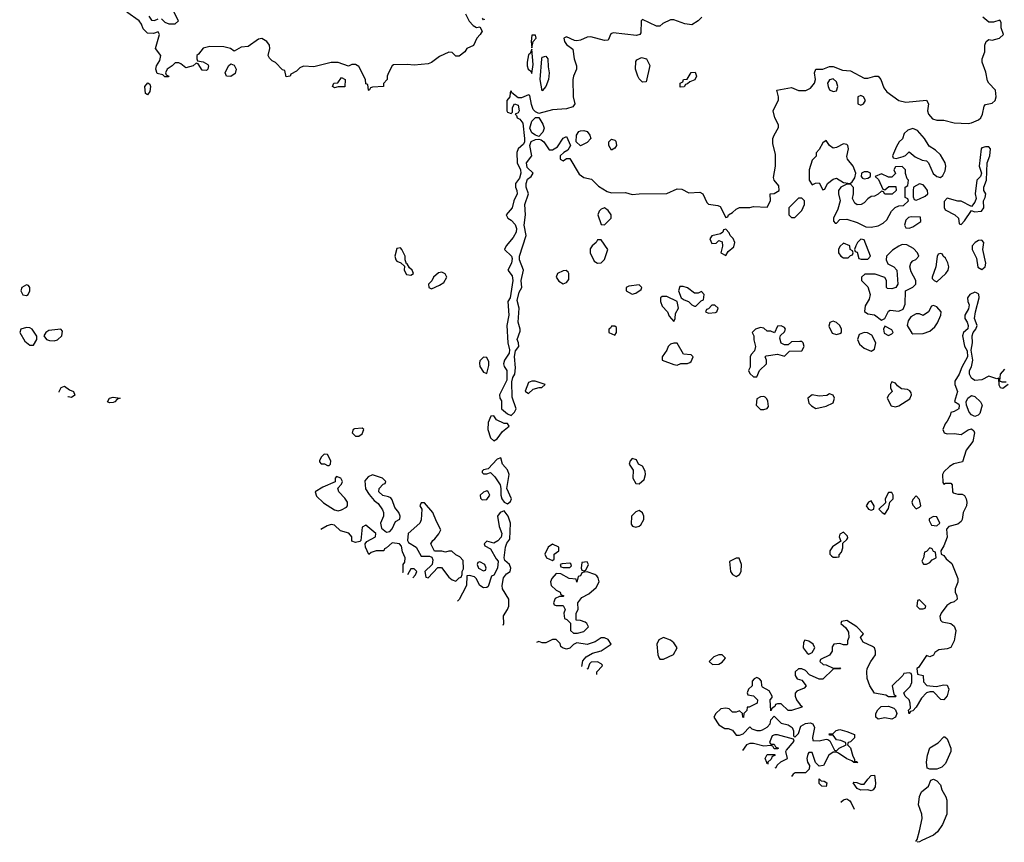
# Model space of a CAD drawing. Header units: inches. Extents: x 2380053 to 2584298, y 380219 to 546618.
# Tile 73 of 256: x 2452631 to 2458319, y 442387 to 447136. Entities that reach past the tile are written whole.
import ezdxf

# ---------------------------------------------------------------- set-up
doc = ezdxf.new("R2010")
doc.units = ezdxf.units.IN
doc.header["$MEASUREMENT"] = 0
doc.layers.add('C4454', color=7, linetype='Continuous')

msp = doc.modelspace()

# ---------------------------------------------------------------- linework, layer by layer
at = {"layer": 'C4454', "color": 2}
for points, elevation in [([(2453450, 447142), (2453470, 447122), (2453491.6, 447111.6), (2453530, 447112), (2453548, 447130), (2453518, 447190)], 50), ([(2455207.3, 447170), (2455228, 447128), (2455250, 447102), (2455270, 447092), (2455290, 447094), (2455302, 447070), (2455292, 447050), (2455272, 447030), (2455252.7, 446987.3), (2455214, 446970), (2455202, 446950), (2455170, 446926), (2455150, 446926), (2455130, 446946), (2455110, 446948), (2455056.8, 446923.2), (2455010.7, 446889.3), (2454990, 446881.2), (2454910, 446872.7), (2454870, 446877.2), (2454790, 446875.3), (2454782, 446870), (2454762, 446830), (2454754, 446810), (2454754, 446790), (2454732.7, 446767.3), (2454732, 446750), (2454670, 446746), (2454658, 446742), (2454650, 446728), (2454646, 446730), (2454642, 446762), (2454630, 446766), (2454628, 446790), (2454590, 446866), (2454570, 446878), (2454550, 446878), (2454530, 446868), (2454470, 446888.7), (2454430, 446889), (2454330, 446863.7), (2454271.3, 446868.7), (2454250, 446858), (2454230, 446838), (2454198, 446822), (2454194, 446810), (2454170, 446806), (2454162, 446842), (2454150, 446846), (2454108.4, 446888.4), (2454090, 446898), (2454074.6, 446914.6), (2454066, 446930), (2454075.3, 446970), (2454074, 446990), (2454059, 447010), (2454030, 447026.6), (2454010, 447023.7), (2453950, 446982), (2453910, 446978), (2453870, 446955.3), (2453848, 446970), (2453810, 446979.5), (2453730, 446980.9), (2453690, 446972), (2453663.6, 446936.4), (2453654, 446930), (2453654, 446910), (2453658, 446898), (2453690, 446892), (2453716.9, 446876.9), (2453722, 446870), (2453718, 446850), (2453710, 446842), (2453684.7, 446844.7), (2453662, 446882), (2453650, 446886), (2453634, 446870), (2453590, 446858), (2453562, 446882), (2453550, 446888), (2453530, 446888), (2453511.1, 446868.9), (2453482, 446850), (2453474, 446830), (2453478, 446818), (2453492, 446810), (2453490, 446806), (2453470, 446806), (2453458, 446818), (2453425.2, 446825.2), (2453417.2, 446850), (2453422, 446870), (2453440.1, 446899.9), (2453446, 446930), (2453415.3, 446970), (2453438, 447050), (2453430, 447066), (2453403.6, 447056.4), (2453370, 447058), (2453344, 447084), (2453335.3, 447110), (2453322, 447130), (2453250, 447179)], 50), ([(2453376.9, 447156.9), (2453392.7, 447132.7), (2453410, 447132), (2453430, 447142)], 50), ([(2455316.4, 447136.4), (2455310, 447135.3), (2455304.5, 447144.5)], 50), ([(2456572, 447150), (2456550.7, 447129.3), (2456514.4, 447105.6), (2456472.9, 447112.9), (2456410, 447135.3), (2456390, 447135.3), (2456346, 447114), (2456330, 447098), (2456310, 447098), (2456230, 447138), (2456222, 447130), (2456219.6, 447060.4), (2456214, 447050), (2456195.3, 447044.7), (2456059.6, 447060.4), (2456046.4, 447053.6), (2456030, 447018), (2456010, 447015.3), (2455930, 447037.2), (2455910, 447036), (2455870, 447017.2), (2455850, 447014), (2455835.3, 447015.3), (2455790, 447038), (2455774, 447030), (2455778, 447010), (2455790, 446992), (2455826, 446966), (2455833.4, 446910), (2455847.7, 446870), (2455847.3, 446850), (2455830.8, 446810), (2455827.3, 446790), (2455828, 446690), (2455837.3, 446650), (2455827.1, 446632.9), (2455790, 446621.2), (2455710, 446615.6), (2455630, 446595.1), (2455610, 446604), (2455598.3, 446618.3), (2455587.1, 446647.1), (2455577.7, 446697.7), (2455570, 446702), (2455530, 446684.5), (2455510, 446684), (2455473.2, 446713.2), (2455470, 446726), (2455464.7, 446715.3), (2455462, 446690), (2455446, 446670), (2455444.7, 446610), (2455450, 446602), (2455470, 446594), (2455478, 446602), (2455478, 446630), (2455488.9, 446651.1), (2455510, 446642), (2455516, 446610), (2455510, 446598), (2455494, 446590), (2455502, 446582), (2455504.7, 446570), (2455521.1, 446561.1), (2455537.7, 446537.8), (2455547.7, 446450), (2455547, 446430), (2455541.7, 446418.3), (2455510.8, 446390), (2455502.8, 446370), (2455504.7, 446310), (2455524.9, 446270), (2455526, 446250), (2455518.4, 446221.6), (2455494.8, 446190), (2455494.8, 446170), (2455504, 446150), (2455504.9, 446130), (2455486, 446090), (2455476, 446050), (2455442, 446010), (2455451.3, 445990), (2455470, 445978.8), (2455493.7, 445953.7), (2455501.3, 445930), (2455499.5, 445910), (2455482, 445878), (2455442, 445830), (2455432, 445810), (2455472, 445770), (2455476.9, 445756.9), (2455471.3, 445730), (2455451.3, 445690), (2455476.3, 445656.3), (2455480.7, 445630), (2455464.7, 445530), (2455451.6, 445508.4), (2455456, 445430), (2455444.7, 445370), (2455451.3, 445270), (2455461, 445230), (2455458, 445210), (2455432, 445170), (2455426, 445150), (2455430, 445134), (2455446, 445110), (2455446, 445054), (2455402, 444970), (2455404.7, 444950), (2455415.3, 444935.3), (2455414.8, 444890), (2455450, 444860.7), (2455470, 444851), (2455489, 444870), (2455499, 444890), (2455476, 444956), (2455475.1, 445044.9), (2455479, 445070), (2455492.3, 445090), (2455494.8, 445125.2), (2455488.7, 445191.3), (2455496.2, 445223.8), (2455514, 445250), (2455513.2, 445270), (2455505.2, 445290), (2455522, 445338), (2455522.7, 445350), (2455511.5, 445390), (2455515.6, 445470), (2455505.2, 445514.8), (2455516.2, 445563.8), (2455531.8, 445590), (2455529, 445630), (2455541.2, 445690), (2455519.3, 445750), (2455518, 445770), (2455556, 445890), (2455545.1, 445950), (2455553, 446010), (2455549.4, 446070), (2455569.5, 446130), (2455556.4, 446170), (2455556.9, 446190), (2455564.9, 446215.1), (2455585.2, 446230), (2455598, 446250), (2455562.7, 446282.7), (2455558, 446310), (2455589.4, 446350), (2455578.9, 446410), (2455586.6, 446433.4), (2455610, 446445.3), (2455630, 446447.2), (2455642.9, 446442.9), (2455659.1, 446430), (2455690, 446384.7), (2455710, 446384.7), (2455737.2, 446402.8), (2455770, 446451.3), (2455790, 446462), (2455814, 446410), (2455798, 446382), (2455774, 446370), (2455754, 446350), (2455754, 446330), (2455770, 446322), (2455790, 446334), (2455810, 446334), (2455863.5, 446243.5), (2455890, 446224.7), (2455935.3, 446215.3), (2455974.4, 446174.4), (2456024.9, 446144.9), (2456050, 446137.3), (2456130, 446138.8), (2456170, 446126), (2456209.4, 446130.6), (2456370, 446132), (2456430, 446158.8), (2456456.8, 446156.8), (2456496.9, 446136.9), (2456561, 446141), (2456578, 446130), (2456600.7, 446080.7), (2456610, 446071.3), (2456663.6, 446063.6), (2456676.9, 446056.9), (2456710, 445994), (2456722, 445998), (2456726, 446010), (2456750, 446022), (2456770, 446042), (2456790, 446052), (2456850, 446052), (2456870, 446058), (2456950, 446054), (2456968, 446090), (2456966, 446130), (2456990, 446132), (2457018, 446150), (2457016.5, 446176.5), (2456989.3, 446209.3), (2456985.6, 446225.6), (2456997, 446290), (2456998, 446358), (2456981.2, 446421.2), (2456982.7, 446450), (2456989.3, 446470), (2457014.6, 446514.6), (2457015.3, 446530), (2456992.7, 446570), (2456983.7, 446610), (2457014, 446674), (2457015.3, 446690), (2457006, 446730), (2457090, 446744.7), (2457130, 446726.8), (2457173.2, 446726.8), (2457199, 446741), (2457222, 446770), (2457228, 446790), (2457222, 446830), (2457230, 446851.3), (2457270, 446851), (2457310, 446866.8), (2457330, 446866.8), (2457385.4, 446845.4), (2457430, 446841), (2457510, 446798), (2457530, 446798), (2457570.8, 446810.8), (2457590.7, 446810.7), (2457606, 446790), (2457623.5, 446743.5), (2457639.8, 446719.8), (2457710.5, 446670.5), (2457750, 446660.7), (2457870.6, 446670.6), (2457881, 446650), (2457874.8, 446610), (2457881, 446590), (2457904.5, 446564.5), (2457930, 446556), (2457970, 446556.3), (2458030, 446540.4), (2458110, 446536.4), (2458130, 446540.4), (2458170, 446558), (2458183, 446570), (2458192.8, 446590), (2458202.4, 446637.6), (2458210, 446646.8), (2458250, 446653.4), (2458266.6, 446670), (2458273.2, 446690), (2458269.2, 446730), (2458230, 446769), (2458222.6, 446782.6), (2458212.9, 446832.9), (2458191.8, 446890), (2458191.8, 446910), (2458206, 446950), (2458206, 446990), (2458215.3, 447010), (2458230, 447021), (2458250, 447017.3), (2458291.2, 447028.8), (2458314, 447050), (2458302, 447090), (2458300.4, 447120.4), (2458294, 447134), (2458257.3, 447122.7), (2458230, 447121.6), (2458194.5, 447150)], 54), ([(2458341, 445030), (2458310, 445006), (2458298, 445010), (2458290, 445026), (2458287.3, 445067.3), (2458276.9, 445063.1), (2458230, 445077.2), (2458190, 445057), (2458150, 445052), (2458130, 445066), (2458118.7, 445090), (2458118.4, 445110), (2458130, 445132), (2458138, 445170), (2458128, 445228), (2458135.1, 445270), (2458134, 445310), (2458139.3, 445330), (2458155.1, 445350), (2458162.7, 445370), (2458146.6, 445410), (2458152.3, 445450), (2458175.1, 445530), (2458171.6, 445551.6), (2458159.1, 445559.1), (2458150, 445562), (2458120.7, 445550), (2458107.7, 445530), (2458108, 445510), (2458116.3, 445490), (2458112.8, 445467.2), (2458090.6, 445430), (2458090.6, 445410), (2458104.9, 445390), (2458111, 445370), (2458108, 445352), (2458082.8, 445330), (2458077.3, 445310), (2458090, 445252), (2458104.5, 445224.5), (2458107.7, 445190), (2458073.4, 445130), (2458059.1, 445090), (2458034, 445050), (2458033.4, 445030), (2458048.5, 444990), (2458031.6, 444931.6), (2458056.1, 444916.1), (2458059.1, 444910), (2458056.3, 444890), (2458030, 444873.2), (2458011.1, 444868.9), (2458006, 444850), (2457990, 444818), (2457976.9, 444803.1), (2457964.7, 444770), (2457971.6, 444751.6), (2457990, 444744.7), (2458030, 444746.8), (2458070, 444742), (2458110, 444768), (2458130, 444773), (2458143, 444763), (2458148, 444750), (2458138.3, 444701.7), (2458099.1, 444650), (2458077.1, 444582.9), (2458028.5, 444571.5), (2458002.8, 444557.2), (2457970, 444526), (2457962, 444510), (2457964.7, 444464.7), (2457970, 444454), (2457980.2, 444459.8), (2458010, 444460.7), (2458019.1, 444450), (2458020.7, 444410), (2458024.7, 444404.7), (2458050, 444396.4), (2458076.4, 444396.4), (2458088.7, 444388.7), (2458099.5, 444370), (2458103.6, 444350), (2458100.3, 444330), (2458081.7, 444290), (2458076.9, 444250), (2458070, 444238.7), (2458050, 444224.4), (2457998, 444210), (2457985.4, 444194.6), (2457990, 444148), (2457970, 444098), (2457952, 444070), (2457954, 444050), (2457970, 444042), (2457983, 444023), (2458016, 443996), (2458051.7, 443910), (2458051.5, 443888.5), (2458035.5, 443850), (2458035.5, 443830), (2458044.9, 443810), (2458047.3, 443790), (2458030, 443775.1), (2458010, 443769.7), (2457986.9, 443753.1), (2457954.8, 443710), (2457946, 443690), (2457950.7, 443670), (2457960.3, 443660.3), (2458010.2, 443650.2), (2458030, 443634.4), (2458039, 443610), (2458036.2, 443583.8), (2458030.3, 443549.7), (2458010, 443512.3), (2457990, 443503), (2457941.3, 443498.7), (2457918, 443482), (2457910, 443468), (2457890, 443458), (2457870, 443466), (2457823.6, 443396.4), (2457814, 443390), (2457818, 443358), (2457851.3, 443350), (2457852.7, 443312.7), (2457872, 443292), (2457926.4, 443286.4), (2457970, 443294.9), (2457990, 443294), (2457999.6, 443270), (2457990, 443232.3), (2457970, 443209.5), (2457951.8, 443211.8), (2457910, 443255.3), (2457890, 443255.3), (2457870.7, 443249.3), (2457841.4, 443218.6), (2457810, 443166), (2457790, 443146), (2457778, 443142), (2457770, 443128), (2457766, 443150), (2457778, 443162), (2457775.3, 443190), (2457768.9, 443208.9), (2457746, 443230), (2457738, 443250), (2457774.6, 443285.4), (2457786, 443310), (2457786, 443350), (2457782, 443362), (2457770, 443366), (2457738, 443362), (2457734, 443350), (2457672, 443290), (2457682, 443242), (2457694, 443230), (2457690, 443226), (2457650, 443226), (2457635.3, 443235.3), (2457568.7, 443248.7), (2457542, 443290), (2457528, 443332), (2457526, 443370), (2457528, 443390), (2457548, 443430), (2457575.3, 443470), (2457575.3, 443490), (2457568.9, 443508.9), (2457558, 443518), (2457503.1, 443543.1), (2457488, 443570), (2457506, 443590), (2457468, 443630), (2457410, 443668), (2457378, 443662), (2457374, 443650), (2457404.7, 443624.7), (2457419.6, 443599.6), (2457422, 443570), (2457414, 443550), (2457414, 443530), (2457410, 443526), (2457390, 443526), (2457370, 443535.3), (2457334, 443530), (2457324.7, 443515.3), (2457324.7, 443490), (2457310, 443468), (2457258, 443442), (2457254, 443430), (2457272.7, 443412.7), (2457290, 443412), (2457330, 443392), (2457370, 443394), (2457372.7, 443387.3), (2457330, 443386), (2457270, 443328.7), (2457248.9, 443328.9), (2457193.6, 443353.6), (2457170, 443378), (2457150, 443388), (2457130, 443388), (2457112, 443370), (2457112, 443350), (2457122, 443330), (2457150, 443322), (2457174, 443290), (2457163.6, 443276.4), (2457121, 443259), (2457111.6, 443248.4), (2457111.3, 443230), (2457118, 443210), (2457139.6, 443179.6), (2457152, 443170), (2457150, 443166), (2457090, 443148), (2457070, 443148), (2457030, 443186), (2457010, 443186), (2456998, 443182), (2456994, 443170), (2456978, 443162), (2456970, 443146), (2456966, 443210), (2456978, 443222), (2456978, 443230), (2456960.4, 443260.4), (2456923.1, 443283.1), (2456918, 443290), (2456916.4, 443316.4), (2456906, 443330), (2456890, 443338), (2456874, 443330), (2456863.6, 443316.4), (2456862, 443290), (2456842, 443270), (2456834, 443250), (2456838, 443238), (2456870, 443232), (2456894, 443210), (2456892, 443190), (2456846, 443166), (2456834, 443166), (2456831.6, 443148.4), (2456814, 443130), (2456812.7, 443107.3), (2456808.4, 443108.4), (2456806, 443130), (2456790, 443146), (2456770, 443138), (2456750, 443138), (2456730, 443158), (2456710, 443162), (2456682, 443158), (2456652, 443130), (2456642, 443110), (2456670, 443064.7), (2456704, 443044), (2456723.6, 443043.6), (2456750, 443034), (2456770, 443004.7), (2456790, 443004.7), (2456810, 443012), (2456850, 443054), (2456861, 443041), (2456890, 443031.3), (2456910, 443031.3), (2456923.1, 443036.9), (2456948.4, 443051.6), (2456966, 443070), (2456970, 443094), (2456990, 443114), (2457030, 443074), (2457070, 443064.7), (2457094, 443050), (2457102, 443030), (2457102, 443002), (2457110, 442994), (2457130, 443014), (2457143.1, 443056.9), (2457170, 443072), (2457196.9, 443076.9), (2457214, 443070), (2457222, 443050), (2457212, 442992), (2457214, 442974), (2457250, 442972), (2457290, 442982), (2457299.6, 442979.6), (2457312, 442972), (2457338, 442918), (2457350, 442914), (2457366, 442930), (2457406, 442950), (2457402, 442962), (2457374.6, 442974.6), (2457350, 442978), (2457330, 443006), (2457310, 443006), (2457307.3, 443012.7), (2457330, 443014), (2457348.4, 443031.6), (2457370, 443038), (2457410, 443026), (2457454, 443010), (2457454, 442990), (2457430, 442966), (2457418, 442962), (2457414, 442950), (2457431.6, 442931.6), (2457443.6, 442883.6), (2457454, 442866), (2457454, 442854), (2457466, 442854), (2457472.7, 442847.3), (2457450, 442848), (2457438, 442858), (2457410, 442868), (2457362, 442902), (2457350, 442908), (2457330, 442908), (2457304.7, 442890), (2457274, 442830), (2457250, 442826), (2457228, 442848), (2457210, 442906), (2457190, 442906), (2457183.6, 442896.4), (2457178, 442870), (2457182, 442850), (2457194, 442830), (2457191.3, 442808.7), (2457170, 442788.7), (2457111.6, 442788.4), (2457099.6, 442780.4), (2457090.6, 442766.8)], 54), ([(2458321.3, 445118.7), (2458296.3, 445090), (2458291.3, 445051.3), (2458304.7, 445044.7), (2458330, 445044.7)], 54), ([(2452858.8, 444985.4), (2452859, 444990), (2452870, 445012), (2452890, 445021), (2452918.8, 444998.8), (2452941, 444990), (2452950, 444969), (2452930, 444954)], 50), ([(2452930, 444954), (2452910, 444959), (2452909.1, 444959)], 50), ([(2455423.5, 443640.8), (2455427, 443650), (2455425.8, 443694.2), (2455449.4, 443730), (2455457.2, 443750), (2455457.2, 443790), (2455419.5, 443850), (2455418.7, 443870), (2455426.3, 443913.7), (2455444, 443936), (2455465.2, 443950), (2455469.2, 443970), (2455461.2, 443990), (2455434.5, 444014.5), (2455429.4, 444029.4), (2455436.9, 444090), (2455446.2, 444113.8), (2455462.5, 444137.5), (2455467, 444230), (2455453.6, 444270), (2455430, 444301.2), (2455406.8, 444290), (2455390.6, 444270), (2455400.7, 444210), (2455416.3, 444170), (2455412.5, 444147.5), (2455393.7, 444126.3), (2455370, 444114), (2455330, 444126), (2455314, 444110), (2455318, 444098), (2455350, 444082), (2455383, 444023), (2455394.8, 444010), (2455390.7, 443970), (2455370.4, 443929.6), (2455356.9, 443923.1), (2455336.9, 443863.1), (2455330, 443858), (2455310, 443855.3), (2455288.7, 443870), (2455268, 443910), (2455259, 443919), (2455230, 443928), (2455214, 443926), (2455212, 443870), (2455190, 443826), (2455170, 443788), (2455161.2, 443778.3)], 54), ([(2454843.7, 443944.8), (2454846, 443950), (2454846, 443990), (2454856.4, 444003.6), (2454858, 444030), (2454843.1, 444063.1), (2454836.4, 444096.4), (2454826, 444110), (2454783.6, 444116.4), (2454750, 444086), (2454738, 444082), (2454734, 444070), (2454690, 444068.7), (2454661, 444059), (2454648, 444048), (2454628, 444090), (2454626, 444110), (2454636.4, 444123.6), (2454686, 444150), (2454688, 444170), (2454630, 444218), (2454610, 444206), (2454602, 444130), (2454596.9, 444123.1), (2454570, 444118), (2454550, 444126), (2454549, 444150), (2454531.7, 444171.7), (2454484.7, 444184.7), (2454450, 444218), (2454430, 444222), (2454406.8, 444213.2), (2454371.6, 444192.2)], 54), ([(2454902.1, 443914.1), (2454918, 443930), (2454926, 443950), (2454910, 443966), (2454890, 443966), (2454871.2, 443930.3)], 54), ([(2455878.1, 443402.5), (2455884.7, 443435.3), (2455903.1, 443456.9), (2455940.4, 443479.6), (2455990, 443492), (2456048, 443530), (2456030, 443558), (2456010, 443568), (2455990, 443568), (2455955.3, 443544.7), (2455910, 443528), (2455850, 443538), (2455830, 443528), (2455810, 443508), (2455790, 443502), (2455766, 443510), (2455758, 443518), (2455753.6, 443533.6), (2455730, 443558), (2455710, 443558), (2455670, 443538), (2455650, 443538), (2455630, 443546), (2455616.5, 443539.6)], 54), ([(2455966, 443356.4), (2455966, 443370), (2455996.4, 443403.6), (2455998, 443410), (2455990, 443418), (2455970, 443428), (2455932.7, 443427.3), (2455923.6, 443416.4), (2455912.7, 443387.3), (2455907.3, 443387.2)], 54), ([(2456996.5, 442816.2), (2457002, 442818), (2457007.3, 442832.7), (2457028, 442852), (2457066, 442870), (2457058, 442910), (2457060.4, 442919.6), (2457106, 442970), (2457102, 442982), (2457010, 443008), (2456992.7, 443007.3), (2456978, 443002), (2456962, 442962), (2456970, 442954), (2456990, 442954), (2456998, 442938), (2457014, 442930), (2457010, 442926), (2456990, 442926), (2456982, 442942), (2456970, 442946), (2456930, 442942), (2456870, 442957.2), (2456850, 442957.2), (2456830, 442948.7), (2456806.2, 442915.9)], 54), ([(2456947.4, 442841.9), (2456947.3, 442847.3), (2456938, 442870), (2456950, 442894), (2456992.7, 442892.7), (2456992.7, 442887.3), (2456978, 442882), (2456972.7, 442867.3), (2456954, 442850), (2456954, 442838.4)], 54), ([(2457808.3, 442390.5), (2457816.4, 442403.6), (2457830, 442452), (2457844.8, 442524.8), (2457842, 442550), (2457823.2, 442603.2), (2457829.4, 442650.6), (2457841.2, 442678.8), (2457882, 442710), (2457895.3, 442744.7), (2457910, 442751.3), (2457930, 442741), (2457950, 442718), (2457959.1, 442690), (2457981.6, 442650), (2457988, 442630), (2457987.7, 442550), (2457963.1, 442490), (2457933, 442447), (2457910, 442428.2), (2457842, 442398), (2457830, 442388.7), (2457815.6, 442386.7)], 54), ([(2457375.5, 442617.5), (2457390, 442632), (2457410, 442638), (2457426.4, 442626.4), (2457434.4, 442614.4), (2457452.6, 442577.1)], 54)]:
    msp.add_lwpolyline(points, dxfattribs=dict(at, elevation=elevation))
for points, elevation in [([(2455610, 447046), (2455590, 447046), (2455586.8, 447010), (2455590, 446974), (2455598, 447010), (2455614, 447030)], 54), ([(2455590, 446966), (2455579.8, 446940.2), (2455570, 446934), (2455562, 446890), (2455562.3, 446870), (2455569.1, 446850), (2455581.6, 446841.6), (2455590, 446826), (2455597, 446877)], 54), ([(2455650, 446726), (2455638, 446790), (2455646.9, 446910), (2455650, 446918.8), (2455670, 446926), (2455682.8, 446910), (2455683.5, 446863.5), (2455690.8, 446830), (2455686.8, 446790), (2455671.3, 446750)], 50), ([(2456230, 446775.3), (2456210, 446795.3), (2456201.2, 446810), (2456189.2, 446850), (2456190, 446894), (2456196.4, 446903.6), (2456223.1, 446916.9), (2456252, 446910), (2456270.9, 446870.9), (2456250, 446778)], 54), ([(2453850, 446808.7), (2453826, 446810), (2453818, 446830), (2453838, 446870), (2453850, 446882), (2453870, 446874), (2453882, 446850), (2453875.3, 446824.7)], 50), ([(2454450, 446742), (2454438, 446750), (2454446, 446770), (2454468, 446772), (2454490, 446802), (2454511.1, 446791.1), (2454510, 446748), (2454470, 446748)], 50), ([(2456447.3, 446747.3), (2456446, 446770), (2456462, 446778), (2456466, 446790), (2456488, 446792), (2456510, 446831), (2456533, 446833), (2456541, 446810), (2456530.8, 446789.2), (2456502, 446778), (2456490, 446766), (2456478, 446762), (2456470, 446748)], 54), ([(2457330, 446795.3), (2457310, 446788), (2457298, 446770), (2457301, 446750), (2457310, 446732), (2457330, 446721), (2457350, 446726), (2457357.2, 446750), (2457350, 446778)], 54), ([(2453370, 446702), (2453358, 446710), (2453354, 446750), (2453370.9, 446770.9), (2453383.6, 446763.6), (2453386, 446750), (2453382, 446722)], 50), ([(2457490, 446698), (2457474, 446690), (2457474, 446650), (2457490, 446642), (2457506, 446650), (2457518, 446670), (2457506, 446690)], 54), ([(2455630, 446462), (2455610, 446468.7), (2455590, 446482.7), (2455578.3, 446510), (2455589.6, 446550.4), (2455610, 446571.3), (2455630, 446572), (2455652.7, 446532.7), (2455660.3, 446510), (2455654, 446486)], 54), ([(2457790, 446508.7), (2457761.4, 446498.6), (2457741.4, 446478.6), (2457730.8, 446449.2), (2457712, 446430), (2457696.9, 446403.1), (2457674, 446350), (2457678, 446338), (2457694, 446334), (2457734.6, 446345.4), (2457748.4, 446351.6), (2457770, 446374), (2457803.6, 446343.6), (2457845.4, 446325.4), (2457870, 446321), (2457881, 446310), (2457907.5, 446247.5), (2457930, 446231), (2457950, 446224.7), (2457964, 446236), (2457977.2, 446262.8), (2457981.2, 446290), (2457977.2, 446310), (2457950, 446355.3), (2457922, 446382), (2457885.6, 446405.6), (2457858, 446450), (2457817.2, 446497.2)], 54), ([(2455870, 446408), (2455846, 446430), (2455848.7, 446470), (2455862, 446490), (2455870, 446494), (2455890, 446497.3), (2455910, 446490.8), (2455924.7, 446470), (2455931.3, 446450), (2455910, 446428)], 54), ([(2456050, 446382), (2456034, 446410), (2456034, 446430), (2456050, 446446), (2456070, 446441), (2456075.2, 446435.2), (2456078.8, 446410), (2456070, 446395.3)], 54), ([(2457290, 446438), (2457270, 446426), (2457250, 446386), (2457232.7, 446367.3), (2457231.6, 446348.4), (2457210, 446326), (2457191.6, 446268.4), (2457192, 446210), (2457210, 446182), (2457228.4, 446191.6), (2457250, 446194), (2457270, 446154), (2457282, 446158), (2457298, 446190), (2457330, 446216), (2457350, 446221), (2457390, 446196), (2457428.7, 446191.3), (2457440.4, 446199.6), (2457456.4, 446223.6), (2457462, 446250), (2457446, 446290), (2457414, 446330), (2457410, 446346), (2457419, 446390), (2457415.3, 446410), (2457410, 446415.3), (2457390, 446419), (2457350, 446399), (2457330, 446395.3), (2457308.9, 446408.9)], 54), ([(2458210, 446402.7), (2458190, 446396), (2458184.9, 446390), (2458174, 446290), (2458187.3, 446250), (2458181, 446230), (2458161, 446210), (2458150.8, 446130), (2458156.8, 446103.2), (2458150, 446082), (2458130, 446058), (2458070, 446088.7), (2458050, 446089), (2457990, 446106), (2457972.7, 446087.3), (2457972.7, 446052.7), (2457978, 446038), (2458034, 446010), (2458054, 445990), (2458058, 445958), (2458070, 445954), (2458090, 445974), (2458130, 446034), (2458147.5, 446027.5), (2458188, 446030), (2458200.7, 446050), (2458199.5, 446090), (2458209.2, 446110), (2458211.8, 446130), (2458200.9, 446150), (2458200.9, 446170), (2458217, 446210), (2458221.2, 446310), (2458235.1, 446350), (2458239.3, 446390), (2458230, 446401.2)], 54), ([(2457730, 446288), (2457690, 446286), (2457682, 446270), (2457691.6, 446248.4), (2457670, 446226), (2457650, 446226), (2457610, 446246), (2457574, 446230), (2457592.7, 446212.7), (2457618, 446158), (2457630, 446154), (2457652.7, 446172.7), (2457692.7, 446172.7), (2457694, 446150), (2457671.6, 446128.4), (2457628.4, 446128.4), (2457622, 446142), (2457610, 446146), (2457591.6, 446128.4), (2457570, 446118), (2457550, 446115.3), (2457530, 446102), (2457510, 446078), (2457491.6, 446068.4), (2457470, 446068), (2457456.4, 446076.4), (2457443.1, 446103.1), (2457448.7, 446130), (2457447.3, 446167.3), (2457430, 446186), (2457410, 446186), (2457374, 446170), (2457362, 446150), (2457361, 446130), (2457371, 446090), (2457358, 446042), (2457332, 445990), (2457332.7, 445972.7), (2457342, 445962), (2457350, 445962), (2457370, 445982), (2457410, 445984.7), (2457470, 445964.7), (2457519.6, 445939.6), (2457550, 445938), (2457590, 445946), (2457618.6, 445961.4), (2457640.2, 445979.8), (2457668, 446030), (2457688.9, 446051.1), (2457710, 446062), (2457736.4, 446063.6), (2457766, 446090), (2457762, 446102), (2457746, 446110), (2457746, 446170), (2457762, 446178), (2457766, 446210), (2457758, 446218), (2457748.4, 446248.4), (2457748, 446270)], 54), ([(2457530, 446258), (2457510, 446258), (2457494, 446250), (2457492, 446230), (2457501, 446221), (2457510, 446218), (2457530, 446222), (2457546, 446230), (2457546, 446250)], 54), ([(2457830, 446188.7), (2457794, 446170), (2457792, 446150), (2457792.7, 446112.7), (2457798, 446098), (2457810, 446094), (2457830, 446102), (2457863.1, 446116.9), (2457878, 446130), (2457875.3, 446150), (2457862, 446170), (2457850, 446182)], 54), ([(2457150, 446106), (2457130, 446106), (2457074, 446050), (2457074, 446010), (2457090, 445994), (2457110, 445994), (2457150, 446034), (2457166, 446070), (2457166, 446090)], 54), ([(2456010, 446049), (2455990, 446042), (2455978, 446030), (2455971, 446010), (2455990, 445954), (2456010, 445952), (2456048.7, 445990), (2456049, 446010), (2456030, 446035.3)], 54), ([(2457782, 445998), (2457766.4, 445993.6), (2457750, 445978), (2457742, 445950), (2457750, 445934), (2457770, 445932), (2457790, 445941), (2457838, 445970), (2457835.3, 445995.3)], 54), ([(2456710, 445926), (2456698, 445922), (2456694, 445910), (2456679.6, 445900.4), (2456630, 445888), (2456618, 445870), (2456630, 445844.7), (2456654, 445846), (2456670, 445862), (2456690, 445854), (2456691.3, 445828.7), (2456682, 445790), (2456710, 445774), (2456723.1, 445796.9), (2456756, 445824), (2456762, 445850), (2456752.5, 445872.5), (2456735.3, 445890), (2456730, 445906)], 54), ([(2454830, 445818), (2454810, 445815.3), (2454798, 445770), (2454804.7, 445750), (2454810, 445742), (2454832, 445732), (2454854, 445714), (2454852, 445690), (2454865.4, 445665.4), (2454890, 445662), (2454906, 445670), (2454898, 445690), (2454883.1, 445703.1), (2454870, 445726), (2454866, 445726), (2454858, 445750), (2454858, 445770), (2454838, 445810)], 54), ([(2455990, 445866), (2455970, 445866), (2455962, 445850), (2455938, 445830), (2455926.4, 445813.6), (2455926, 445790), (2455950, 445742), (2455970, 445731.3), (2455990, 445732), (2456008.9, 445751.1), (2456028, 445810)], 54), ([(2457390, 445846), (2457370, 445826), (2457362, 445810), (2457362, 445790), (2457374, 445770), (2457390, 445762), (2457410, 445762), (2457418, 445762), (2457430, 445774), (2457442, 445778), (2457446, 445790), (2457442, 445802), (2457428.4, 445808.4), (2457426, 445830)], 54), ([(2457490, 445868), (2457472, 445850), (2457462, 445830), (2457454, 445810), (2457458, 445798), (2457470, 445794), (2457478, 445758), (2457492.7, 445752.7), (2457530, 445754), (2457546, 445770), (2457510, 445866)], 54), ([(2457730, 445838), (2457710, 445828.7), (2457674.4, 445805.6), (2457638, 445770), (2457636, 445750), (2457647.3, 445727.3), (2457682, 445710), (2457698, 445690), (2457704.7, 445610), (2457692, 445590), (2457670, 445582), (2457644.7, 445584.7), (2457638, 445590), (2457638, 445630), (2457628.4, 445648.4), (2457572.7, 445667.3), (2457512.7, 445667.3), (2457494, 445650), (2457494, 445630), (2457530, 445594), (2457544.7, 445550), (2457538, 445522), (2457515.3, 445484.7), (2457511.3, 445451.3), (2457530, 445438), (2457570, 445431.3), (2457610, 445402), (2457628.4, 445411.6), (2457650, 445454), (2457660.2, 445459.8), (2457710, 445453.4), (2457734.8, 445465.2), (2457746.6, 445493.4), (2457748.9, 445571.1), (2457790, 445591.3), (2457808.7, 445610), (2457808.7, 445630), (2457780.9, 445680.9), (2457773.2, 445710), (2457779, 445730), (2457790, 445744.7), (2457808.4, 445751.6), (2457826, 445770), (2457818, 445790), (2457794.6, 445814.6), (2457756.4, 445836.4)], 54), ([(2458190, 445863.7), (2458170, 445860.5), (2458150.7, 445850), (2458133.4, 445830), (2458133, 445810), (2458158.3, 445758.3), (2458166.8, 445706.8), (2458190, 445694), (2458209.2, 445710), (2458212.7, 445730), (2458196.2, 445810), (2458202, 445850)], 54), ([(2457950, 445786), (2457938, 445782), (2457932, 445768), (2457924.7, 445710), (2457902, 445650), (2457902, 445642), (2457914, 445630), (2457930, 445622), (2457982, 445670), (2457995.3, 445690), (2457999, 445710), (2457993.2, 445733.2), (2457979, 445759), (2457966, 445770), (2457962, 445782)], 54), ([(2455070, 445678), (2455050, 445675.3), (2455022, 445650), (2455011.3, 445628.7), (2454992, 445610), (2454994, 445590), (2455010, 445582), (2455056.5, 445603.5), (2455080.4, 445619.6), (2455098, 445650), (2455088.4, 445668.4)], 54), ([(2455788.7, 445688.7), (2455770, 445685.2), (2455738, 445670), (2455731, 445650), (2455746, 445626), (2455770, 445611), (2455790, 445618), (2455803.1, 445636.9), (2455804, 445670), (2455799.3, 445679.3)], 54), ([(2452670, 445605.2), (2452644, 445590), (2452637.3, 445570), (2452648.4, 445548.4), (2452670, 445544), (2452679, 445550), (2452689.2, 445570), (2452689, 445590), (2452682, 445602)], 54), ([(2456210, 445606), (2456150, 445598), (2456134, 445590), (2456134, 445570), (2456170, 445552), (2456190, 445558), (2456222, 445578), (2456226, 445590)], 54), ([(2456463.6, 445596.4), (2456444.7, 445595.3), (2456438, 445570), (2456452, 445530), (2456470, 445518), (2456494, 445510), (2456514, 445490), (2456530, 445482), (2456538, 445482), (2456567.3, 445512.7), (2456582, 445518), (2456586, 445550), (2456570, 445566), (2456550, 445558), (2456530, 445558), (2456490, 445588.7)], 54), ([(2456370, 445538), (2456342, 445538), (2456334, 445530), (2456334, 445510), (2456342, 445482), (2456374, 445450), (2456383.6, 445423.6), (2456410, 445394), (2456418, 445410), (2456420.4, 445439.6), (2456438, 445470), (2456428.9, 445508.9)], 54), ([(2456630, 445488), (2456610, 445466), (2456598, 445462), (2456594, 445450), (2456610, 445442), (2456650, 445444.7), (2456658, 445450), (2456666, 445470), (2456647.3, 445487.3)], 54), ([(2457910, 445486), (2457898, 445482), (2457882, 445450), (2457850, 445428.7), (2457830, 445438), (2457810, 445438), (2457779.8, 445420.2), (2457763.5, 445396.5), (2457758, 445370), (2457785.4, 445325.4), (2457790, 445322), (2457850, 445324.7), (2457890, 445338), (2457917.5, 445362.5), (2457934, 445386), (2457953.2, 445430), (2457955.3, 445450), (2457930, 445478)], 54), ([(2456070, 445366), (2456050, 445366), (2456044.7, 445355.3), (2456034, 445350), (2456034, 445330), (2456070, 445314), (2456078, 445330), (2456078, 445358)], 54), ([(2457030, 445368), (2457010, 445366), (2456992, 445328), (2456970, 445338), (2456950, 445338), (2456930, 445355.3), (2456910, 445358), (2456882, 445350), (2456862, 445330), (2456872, 445310), (2456872, 445288), (2456881, 445250), (2456876, 445224), (2456856.9, 445203.1), (2456851.3, 445190), (2456852, 445130), (2456842, 445110), (2456850, 445094), (2456870, 445074), (2456890, 445074), (2456906, 445110), (2456946, 445150), (2456946, 445170), (2456938, 445190), (2456944, 445196), (2457010, 445204.7), (2457050, 445194), (2457078, 445222), (2457150, 445224.7), (2457164, 445250), (2457158, 445270), (2457150, 445278), (2457139, 445279), (2457090, 445275.3), (2457070, 445258), (2457050, 445258), (2457030, 445268.7), (2457022, 445298), (2457027.3, 445312.7), (2457050, 445334), (2457055.3, 445350), (2457050, 445358)], 54), ([(2457330, 445395.3), (2457311.3, 445388.7), (2457306.4, 445366.4), (2457325.4, 445325.4), (2457350, 445318), (2457370, 445324.7), (2457378, 445330), (2457378, 445350), (2457368.7, 445370), (2457350, 445388.7)], 54), ([(2457630, 445366), (2457622, 445350), (2457625.4, 445325.4), (2457650, 445312), (2457670, 445322), (2457678, 445330), (2457670, 445346)], 54), ([(2452670, 445359.3), (2452638, 445350), (2452630.8, 445330), (2452660.7, 445280.7), (2452690, 445256), (2452710, 445256), (2452729.2, 445290), (2452729.1, 445309.1), (2452702, 445350), (2452690, 445357.2)], 54), ([(2452868.4, 445348.4), (2452799.3, 445340.7), (2452781, 445330), (2452771, 445310), (2452786, 445290), (2452803.4, 445283.4), (2452830, 445282), (2452850, 445286.8), (2452874, 445310), (2452878, 445338)], 54), ([(2457510, 445329.2), (2457481.4, 445318.6), (2457470.8, 445290), (2457482.4, 445262.4), (2457510, 445238.8), (2457550, 445222), (2457570, 445234), (2457578, 445270), (2457554, 445314), (2457529, 445329)], 54), ([(2456410, 445268.7), (2456390, 445262), (2456378, 445250), (2456370, 445228), (2456342, 445190), (2456342, 445170), (2456410, 445144.7), (2456430, 445142), (2456450, 445151.3), (2456490, 445151.3), (2456503.1, 445156.9), (2456510, 445162), (2456522, 445190), (2456510, 445202), (2456465.2, 445205.2), (2456430, 445268)], 54), ([(2455310, 445188), (2455290, 445166), (2455286.8, 445153.2), (2455290, 445134), (2455310, 445102), (2455330, 445094), (2455340.4, 445139.6), (2455340.4, 445160.4), (2455330, 445186)], 54), ([(2455590, 445048.7), (2455570, 445042), (2455552, 444992), (2455570, 444978), (2455598, 445002), (2455632.7, 445012.7), (2455647.3, 445012.7), (2455666, 445030), (2455608.4, 445048.4)], 54), ([(2457670, 445046), (2457662, 445030), (2457662, 445010), (2457672, 444990), (2457651.1, 444968.9), (2457642, 444950), (2457666.4, 444906.4), (2457690, 444901), (2457710, 444906), (2457772.9, 444947.1), (2457782.7, 444970), (2457782, 444982), (2457774, 444994), (2457760.2, 445000.2), (2457725.2, 445005.2), (2457702, 445022), (2457690, 445038)], 54), ([(2457310, 444975.3), (2457293.4, 444966.6), (2457250, 444962.7), (2457210, 444969.3), (2457184, 444950), (2457190, 444922.8), (2457206, 444906), (2457230, 444890.8), (2457290, 444904.9), (2457330, 444924.7), (2457338, 444950), (2457330, 444968.7)], 54), ([(2458150, 444846), (2458130, 444854.5), (2458116.2, 444870), (2458100.7, 444910), (2458099.6, 444930), (2458108.3, 444951.7), (2458130, 444965.5), (2458150, 444960.5), (2458182.8, 444930), (2458190.8, 444910), (2458177.1, 444862.9), (2458167.9, 444852.1)], 54), ([(2453150, 444923.7), (2453139, 444930), (2453149.6, 444950.4), (2453170, 444956.3), (2453210.6, 444950.6), (2453194.4, 444945.6), (2453181, 444930), (2453170, 444925.1)], 50), ([(2456930, 444960.9), (2456910, 444959.3), (2456890, 444948), (2456886.4, 444910), (2456910, 444886), (2456930, 444886), (2456949.3, 444890.7), (2456956.6, 444903.4), (2456952.9, 444932.9), (2456947.2, 444947.2), (2456936.9, 444956.9)], 54), ([(2455370, 444848), (2455352.7, 444847.3), (2455338, 444810), (2455336, 444770), (2455350, 444722), (2455370, 444704.7), (2455390, 444716), (2455420.6, 444759.4), (2455459.3, 444790), (2455450, 444804), (2455430, 444804.5), (2455385.1, 444825.1)], 54), ([(2454610, 444777.2), (2454565.8, 444774.2), (2454558, 444770), (2454552, 444750), (2454571.6, 444731.6), (2454590, 444731.3), (2454610, 444744.7), (2454619, 444770)], 54), ([(2454390, 444628), (2454372, 444610), (2454362, 444590), (2454363.6, 444583.6), (2454372.7, 444572.7), (2454391.6, 444571.6), (2454410, 444562), (2454418, 444562), (2454426, 444570), (2454428, 444590), (2454410, 444626)], 54), ([(2455410, 444606), (2455390, 444598), (2455338, 444542), (2455310, 444538), (2455302, 444530), (2455302, 444522), (2455310, 444514), (2455330, 444514), (2455350, 444522), (2455376.8, 444496.8), (2455406, 444450), (2455410.8, 444430), (2455410.7, 444390), (2455416.3, 444370), (2455430, 444350.8), (2455450, 444340.7), (2455466.6, 444353.4), (2455472, 444370), (2455446, 444430), (2455459.7, 444510), (2455450, 444537), (2455419.3, 444570)], 54), ([(2456170, 444602), (2456158, 444590), (2456152, 444570), (2456174.4, 444534.4), (2456173.4, 444490), (2456190, 444458), (2456210, 444456), (2456238.9, 444481.1), (2456246.6, 444510), (2456245.2, 444530), (2456230, 444558), (2456206, 444570), (2456194.6, 444594.6)], 54), ([(2454462, 444498), (2454454, 444490), (2454452.7, 444467.3), (2454382.5, 444437.5), (2454338, 444410), (2454344.9, 444384.9), (2454386.9, 444346.9), (2454450, 444306), (2454470, 444301), (2454490, 444306), (2454518, 444322), (2454524, 444330), (2454525.2, 444350), (2454510, 444374), (2454475.3, 444410), (2454468.4, 444431.6), (2454490, 444454), (2454495.3, 444470), (2454486, 444490)], 54), ([(2454670, 444509), (2454643.4, 444496.6), (2454625.8, 444474.2), (2454627.9, 444427.9), (2454650, 444394), (2454679.6, 444359.6), (2454702, 444342), (2454726.4, 444306.4), (2454732, 444290), (2454732, 444270), (2454716, 444230), (2454721, 444201), (2454750, 444178), (2454770, 444182), (2454783.1, 444196.9), (2454801.2, 444238.8), (2454828, 444252), (2454828.7, 444270), (2454822, 444290), (2454799, 444319), (2454783.1, 444363.1), (2454774.6, 444374.6), (2454762, 444382), (2454729, 444389), (2454706, 444410), (2454708, 444430), (2454730, 444454), (2454742, 444458), (2454746, 444470), (2454726, 444490)], 54), ([(2455330, 444415.3), (2455310, 444408), (2455292, 444390), (2455292.7, 444372.7), (2455303.6, 444363.6), (2455330, 444366), (2455348, 444390), (2455338, 444410)], 54), ([(2457670, 444406), (2457650, 444406), (2457632, 444370), (2457632.7, 444347.3), (2457594, 444310), (2457614, 444290), (2457630, 444282), (2457650, 444314), (2457658, 444350), (2457678, 444370), (2457678, 444390)], 54), ([(2454970, 444346), (2454950, 444346), (2454942, 444330), (2454954, 444310), (2454951.1, 444248.9), (2454942, 444230), (2454876, 444170), (2454871.3, 444130), (2454878, 444118), (2454922, 444090), (2454950, 444038), (2454998, 444038), (2455012.7, 444032.7), (2455018, 444018), (2455014, 443990), (2454972, 443950), (2454978, 443918), (2454990, 443914), (2455047.3, 443972.7), (2455067.3, 443972.7), (2455110, 443918), (2455130, 443902), (2455150, 443894), (2455170, 443914), (2455182, 443918), (2455187.3, 443932.7), (2455188, 443950), (2455195.3, 443964.7), (2455193.2, 444013.2), (2455174.6, 444034.6), (2455150, 444046), (2455127.3, 444067.3), (2455110, 444068), (2455090, 444062), (2455070, 444068), (2455027.3, 444067.3), (2455006, 444110), (2455018, 444130), (2455030, 444138), (2455052.5, 444167.5), (2455064, 444190), (2455038, 444238), (2455018, 444290)], 54), ([(2457550, 444358), (2457534, 444350), (2457522, 444330), (2457534, 444310), (2457550, 444304.7), (2457566, 444310), (2457568, 444330)], 54), ([(2457810, 444388), (2457790, 444366), (2457786, 444350), (2457790, 444334), (2457810, 444312), (2457830, 444322), (2457838, 444330), (2457830, 444366)], 54), ([(2456210, 444302), (2456190, 444295.3), (2456164.9, 444270), (2456164, 444224), (2456171, 444211), (2456190, 444206.8), (2456210, 444211), (2456220.2, 444219.8), (2456237.2, 444250), (2456237.2, 444270), (2456230, 444288)], 54), ([(2457910, 444268), (2457886, 444254), (2457884.7, 444244.7), (2457898, 444218), (2457930, 444214), (2457946, 444230), (2457930, 444266)], 54), ([(2457390, 444178), (2457370, 444166), (2457364.7, 444150), (2457374, 444126), (2457327.1, 444092.9), (2457312, 444070), (2457312, 444050), (2457321, 444041), (2457330, 444032), (2457350, 444032), (2457366, 444034), (2457366, 444046), (2457379, 444061), (2457387.3, 444087.3), (2457386, 444114), (2457410, 444134), (2457414.6, 444145.4), (2457413.6, 444153.6)], 54), ([(2455710, 444108), (2455684.7, 444090), (2455664.7, 444050), (2455674, 444030), (2455710, 444014), (2455718, 444022), (2455718, 444050), (2455746, 444070), (2455746, 444090)], 54), ([(2457890, 444086), (2457870, 444066), (2457858, 444062), (2457851.6, 444028.4), (2457842, 444010), (2457852.7, 443992.7), (2457870, 443992), (2457890, 444002), (2457903.1, 444016.9), (2457926, 444030), (2457922, 444062), (2457910, 444066), (2457902, 444082)], 54), ([(2455290, 444006), (2455278, 444002), (2455274, 443990), (2455282, 443970), (2455310, 443954), (2455322, 443958), (2455326, 443970), (2455318, 443990)], 54), ([(2455810, 443998), (2455764.7, 443995.3), (2455754, 443990), (2455758, 443978), (2455770, 443974), (2455810, 443974), (2455818, 443982), (2455815.3, 443995.3)], 54), ([(2455910, 444006), (2455878, 444002), (2455874, 443970), (2455878, 443958), (2455890, 443954), (2455902, 443958), (2455918, 443990)], 54), ([(2456770, 444028), (2456732, 444008), (2456738, 443950), (2456750, 443932), (2456770, 443922), (2456790, 443932), (2456799, 443950), (2456802, 443990), (2456787.3, 444027.3)], 54), ([(2455910, 443948), (2455892.7, 443947.3), (2455878, 443942), (2455870, 443926), (2455858, 443922), (2455850, 443888), (2455846, 443906), (2455806, 443910), (2455756.4, 443936.4), (2455730, 443938), (2455704.7, 443910), (2455698, 443890), (2455702, 443870), (2455730, 443842), (2455754, 443830), (2455758, 443818), (2455774, 443810), (2455770, 443806), (2455750, 443806), (2455725.4, 443794.6), (2455714, 443770), (2455718, 443758), (2455730, 443754), (2455770, 443754), (2455782, 443730), (2455774, 443710), (2455778, 443678), (2455792.7, 443672.7), (2455812.7, 443652.7), (2455814, 443610), (2455830, 443594), (2455854, 443594), (2455890, 443604.7), (2455918, 443630), (2455908, 443650), (2455898, 443658), (2455870, 443668), (2455846, 443670), (2455846, 443710), (2455858, 443730), (2455855.3, 443770), (2455879, 443801), (2455919.1, 443820.9), (2455962, 443858), (2455979, 443890), (2455973.2, 443913.2), (2455965.6, 443925.6), (2455952.9, 443932.9)], 54), ([(2457830, 443786), (2457818, 443782), (2457814, 443750), (2457830, 443734), (2457850, 443734), (2457862, 443738), (2457866, 443750)], 54), ([(2456350, 443569), (2456323.5, 443556.5), (2456311.3, 443530), (2456318, 443470), (2456324.7, 443450), (2456330, 443444.7), (2456350, 443444.7), (2456408.4, 443471.6), (2456428.7, 443510), (2456410, 443539), (2456390, 443554)], 54), ([(2457166.4, 443553.6), (2457159.6, 443540.4), (2457158, 443510), (2457179.6, 443479.6), (2457190, 443472), (2457210, 443482), (2457224, 443510), (2457215.3, 443530), (2457190, 443548.7)], 54), ([(2456670, 443468.7), (2456642, 443458), (2456614, 443430), (2456632.7, 443412.7), (2456670, 443416), (2456690, 443426), (2456708, 443450), (2456688.4, 443468.4)], 54), ([(2457670, 443097.2), (2457630, 443105.2), (2457590, 443098), (2457578, 443110), (2457578, 443130), (2457588, 443152), (2457608.4, 443171.6), (2457650, 443172), (2457682, 443162), (2457691.6, 443151.6), (2457698, 443130), (2457690, 443109)], 54), ([(2457888.7, 442808.7), (2457874, 442814), (2457869.2, 442849.2), (2457875.1, 442890), (2457888.2, 442931.8), (2457938.2, 442961.8), (2457970, 442996), (2457975.3, 442995.3), (2457990, 442984.7), (2458010.4, 442930), (2458010.4, 442910), (2457979.2, 442840.8), (2457959.4, 442820.6), (2457930, 442809.4)], 54), ([(2457290, 442709), (2457266, 442710), (2457250, 442726), (2457250, 442754), (2457262, 442742), (2457279.6, 442739.6), (2457294, 442730)], 54), ([(2457550, 442684), (2457530, 442688.7), (2457490, 442688), (2457470, 442698), (2457446, 442730), (2457450, 442734), (2457468, 442732), (2457490, 442722), (2457510, 442722), (2457530, 442752), (2457550, 442772), (2457570, 442774), (2457576, 442730), (2457574, 442706), (2457562, 442690)], 54)]:
    msp.add_lwpolyline(points, close=True, dxfattribs=dict(at, elevation=elevation))

doc.saveas('drawing.dxf')
